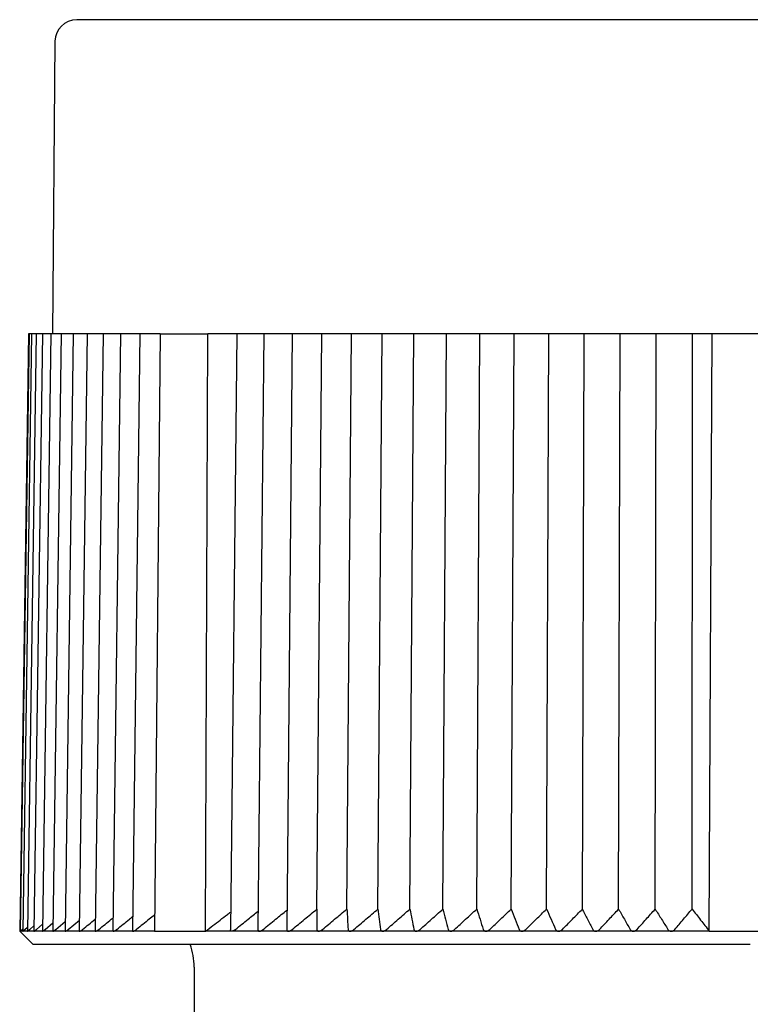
# Model space of a CAD drawing. Header units: millimetres. Extents: x 8 to 306, y 12 to 217.
# Tile 18 of 22: x 145 to 162, y 194 to 217. Entities that reach past the tile are written whole.
import ezdxf

# ---------------------------------------------------------------- set-up
doc = ezdxf.new("R2010")
doc.units = ezdxf.units.MM

msp = doc.modelspace()

# ---------------------------------------------------------------- linework, layer by layer
at = {"color": 7, "linetype": 'Continuous', "lineweight": 30}
for p, q in [((145.937, 216.482), (145.879, 209.777)), ((145.33, 209.777), (145.13, 196.078)), ((145.343, 209.777), (145.143, 196.077)), ((145.401, 209.777), (145.201, 196.078)), ((145.504, 209.777), (145.306, 196.079)), ((145.343, 209.777), (145.33, 209.777)), ((145.387, 209.777), (145.343, 209.777)), ((145.401, 209.777), (145.387, 209.777)), ((145.449, 209.777), (145.401, 209.777)), ((145.504, 209.777), (145.449, 209.777)), ((145.651, 209.777), (145.455, 196.079)), ((145.557, 209.777), (145.504, 209.777)), ((145.651, 209.777), (145.557, 209.777)), ((145.843, 209.777), (145.649, 196.081)), ((145.709, 209.777), (145.651, 209.777)), ((145.843, 209.777), (145.709, 209.777)), ((145.905, 209.777), (145.843, 209.777)), ((146.078, 209.777), (145.887, 196.082)), ((146.078, 209.777), (145.905, 209.777)), ((146.146, 209.777), (146.078, 209.777)), ((146.357, 209.777), (146.146, 209.777)), ((146.357, 209.777), (146.169, 196.084)), ((146.429, 209.777), (146.357, 209.777)), ((146.677, 209.777), (146.429, 209.777)), ((146.677, 209.777), (146.493, 196.086)), ((146.755, 209.777), (146.677, 209.777)), ((147.039, 209.777), (146.755, 209.777)), ((147.039, 209.777), (146.86, 196.088)), ((147.122, 209.777), (147.039, 209.777)), ((147.442, 209.777), (147.122, 209.777)), ((147.442, 209.777), (147.267, 196.09)), ((147.529, 209.777), (147.442, 209.777)), ((147.883, 209.777), (147.529, 209.777)), ((147.883, 209.777), (147.714, 196.093)), ((147.976, 209.777), (147.883, 209.777)), ((148.348, 209.777), (147.976, 209.777)), ((148.348, 209.777), (148.218, 196.077)), ((148.348, 209.777), (149.441, 209.777)), ((149.389, 196.077), (149.441, 209.777)), ((150.104, 209.777), (149.441, 209.777)), ((150.104, 209.777), (149.962, 196.107)), ((150.218, 209.777), (150.104, 209.777)), ((150.726, 209.777), (150.218, 209.777)), ((150.726, 209.777), (150.592, 196.111)), ((150.846, 209.777), (150.726, 209.777)), ((151.379, 209.777), (150.846, 209.777)), ((151.379, 209.777), (151.253, 196.115)), ((151.504, 209.777), (151.379, 209.777)), ((152.057, 209.777), (151.504, 209.777)), ((151.943, 196.584), (152.057, 209.777)), ((152.06, 209.777), (152.057, 209.777)), ((152.19, 209.777), (152.06, 209.777)), ((152.735, 209.777), (152.19, 209.777)), ((152.629, 196.584), (152.735, 209.777)), ((152.768, 209.777), (152.735, 209.777)), ((152.903, 209.777), (152.768, 209.777)), ((153.438, 209.777), (152.903, 209.777)), ((153.34, 196.584), (153.438, 209.777)), ((153.501, 209.777), (153.438, 209.777)), ((153.64, 209.777), (153.501, 209.777)), ((154.165, 209.777), (153.64, 209.777)), ((154.075, 196.584), (154.165, 209.777)), ((154.257, 209.777), (154.165, 209.777)), ((154.4, 209.777), (154.257, 209.777)), ((154.912, 209.777), (154.4, 209.777)), ((154.831, 196.584), (154.912, 209.777)), ((155.034, 209.777), (154.912, 209.777)), ((155.181, 209.777), (155.034, 209.777)), ((155.679, 209.777), (155.181, 209.777)), ((155.607, 196.584), (155.679, 209.777)), ((155.83, 209.777), (155.679, 209.777)), ((155.98, 209.777), (155.83, 209.777)), ((156.462, 209.777), (155.98, 209.777)), ((156.399, 196.584), (156.462, 209.777)), ((156.642, 209.777), (156.462, 209.777)), ((156.795, 209.777), (156.642, 209.777)), ((157.261, 209.777), (156.795, 209.777)), ((157.207, 196.584), (157.261, 209.777)), ((157.469, 209.777), (157.261, 209.777)), ((157.624, 209.777), (157.469, 209.777)), ((158.072, 209.777), (157.624, 209.777)), ((158.028, 196.584), (158.072, 209.777)), ((158.307, 209.777), (158.072, 209.777)), ((158.464, 209.777), (158.307, 209.777)), ((158.894, 209.777), (158.464, 209.777)), ((158.859, 196.584), (158.894, 209.777)), ((159.156, 209.777), (158.894, 209.777)), ((159.314, 209.777), (159.156, 209.777)), ((159.723, 209.777), (159.314, 209.777)), ((159.698, 196.584), (159.723, 209.777)), ((160.012, 209.777), (159.723, 209.777)), ((160.171, 209.777), (160.012, 209.777)), ((160.553, 209.777), (160.171, 209.777)), ((160.543, 196.584), (160.553, 209.777)), ((161.002, 209.777), (160.553, 209.777)), ((160.939, 196.077), (161.002, 209.777)), ((162.756, 209.777), (161.002, 209.777)), ((145.359, 196.118), (145.457, 196.207)), ((145.513, 196.118), (145.651, 196.24)), ((145.711, 196.118), (145.89, 196.272)), ((145.955, 196.118), (146.172, 196.302)), ((146.241, 196.118), (146.497, 196.331)), ((145.143, 196.092), (145.129, 196.077)), ((145.129, 196.077), (145.429, 195.777)), ((145.143, 196.077), (145.129, 196.077)), ((145.202, 196.077), (145.143, 196.077)), ((145.143, 196.077), (145.143, 196.077)), ((145.187, 196.118), (145.202, 196.133)), ((145.306, 196.077), (145.202, 196.077)), ((145.25, 196.118), (145.307, 196.171)), ((145.457, 196.077), (145.307, 196.077)), ((145.652, 196.077), (145.457, 196.077)), ((145.891, 196.077), (145.652, 196.077)), ((146.175, 196.077), (145.892, 196.077)), ((146.501, 196.077), (146.175, 196.077)), ((146.87, 196.077), (146.502, 196.077)), ((147.279, 196.077), (146.87, 196.077)), ((147.729, 196.077), (147.28, 196.077)), ((148.218, 196.077), (147.73, 196.077)), ((148.218, 196.077), (149.389, 196.077)), ((149.99, 196.077), (149.389, 196.077)), ((150.624, 196.077), (149.991, 196.077)), ((151.288, 196.077), (150.625, 196.077)), ((151.982, 196.077), (151.29, 196.077)), ((152.703, 196.077), (151.983, 196.077)), ((153.449, 196.077), (152.704, 196.077)), ((154.218, 196.077), (153.45, 196.077)), ((155.008, 196.077), (154.219, 196.077)), ((155.817, 196.077), (155.009, 196.077)), ((156.642, 196.077), (155.818, 196.077)), ((157.482, 196.077), (156.644, 196.077)), ((158.334, 196.077), (157.484, 196.077)), ((159.196, 196.077), (158.336, 196.077)), ((160.065, 196.077), (159.197, 196.077)), ((160.939, 196.077), (160.066, 196.077)), ((160.939, 196.077), (162.818, 196.077)), ((145.429, 195.777), (161.879, 195.777)), ((149.129, 195.254), (149.129, 186.247))]:
    msp.add_line(p, q, dxfattribs=at)
for centre, radius, start, end in [((146.437, 216.477), 0.5, 90, 179.5), ((147.629, 195.254), 1.5, 0, 20.3975)]:
    msp.add_arc(centre, radius, start, end, dxfattribs=at)
for points, knots in [([(161.879, 216.977), (161.812, 216.977), (161.68, 216.977), (161.481, 216.977), (161.283, 216.977), (161.084, 216.977), (160.888, 216.977), (160.692, 216.977), (160.498, 216.977), (160.304, 216.977), (160.111, 216.977), (159.917, 216.977), (159.724, 216.977), (159.531, 216.977), (159.38, 216.977), (159.271, 216.977), (159.203, 216.977), (159.136, 216.977), (159.067, 216.977), (158.973, 216.977), (158.856, 216.977), (158.693, 216.977), (158.509, 216.977), (158.304, 216.977), (158.099, 216.977), (157.895, 216.977), (157.692, 216.977), (157.49, 216.977), (157.294, 216.977), (157.104, 216.977), (156.921, 216.977), (156.738, 216.977), (156.556, 216.977), (156.375, 216.977), (156.233, 216.977), (156.131, 216.977), (156.067, 216.977), (156.004, 216.977), (155.94, 216.977), (155.877, 216.977), (155.814, 216.977), (155.751, 216.977), (155.643, 216.977), (155.491, 216.977), (155.303, 216.977), (155.123, 216.977), (154.951, 216.977), (154.78, 216.977), (154.609, 216.977), (154.438, 216.977), (154.267, 216.977), (154.097, 216.977), (153.928, 216.977), (153.76, 216.977), (153.594, 216.977), (153.449, 216.977), (153.324, 216.977), (153.22, 216.977), (153.117, 216.977), (153.014, 216.977), (152.912, 216.977), (152.811, 216.977), (152.71, 216.977), (152.591, 216.977), (152.453, 216.977), (152.299, 216.977), (152.146, 216.977), (151.994, 216.977), (151.842, 216.977), (151.691, 216.977), (151.541, 216.977), (151.393, 216.977), (151.247, 216.977), (151.102, 216.977), (150.96, 216.977), (150.819, 216.977), (150.68, 216.977), (150.543, 216.977), (150.408, 216.977), (150.276, 216.977), (150.147, 216.977), (150.02, 216.977), (149.896, 216.977), (149.772, 216.977), (149.65, 216.977), (149.529, 216.977), (149.41, 216.977), (149.293, 216.977), (149.178, 216.977), (149.065, 216.977), (148.968, 216.977), (148.887, 216.977), (148.822, 216.977), (148.756, 216.977), (148.692, 216.977), (148.629, 216.977), (148.567, 216.977), (148.505, 216.977), (148.433, 216.977), (148.35, 216.977), (148.259, 216.977), (148.17, 216.977), (148.082, 216.977), (147.995, 216.977), (147.911, 216.977), (147.828, 216.977), (147.748, 216.977), (147.67, 216.977), (147.595, 216.977), (147.536, 216.977), (147.494, 216.977), (147.468, 216.977), (147.441, 216.977), (147.415, 216.977), (147.39, 216.977), (147.364, 216.977), (147.339, 216.977), (147.306, 216.977), (147.264, 216.977), (147.215, 216.977), (147.162, 216.977), (147.105, 216.977), (147.047, 216.977), (146.991, 216.977), (146.937, 216.977), (146.886, 216.977), (146.838, 216.977), (146.793, 216.977), (146.759, 216.977), (146.736, 216.977), (146.722, 216.977), (146.708, 216.977), (146.695, 216.977), (146.678, 216.977), (146.659, 216.977), (146.633, 216.977), (146.606, 216.977), (146.578, 216.977), (146.552, 216.977), (146.529, 216.977), (146.509, 216.977), (146.491, 216.977), (146.475, 216.977), (146.461, 216.977), (146.451, 216.977), (146.443, 216.977), (146.438, 216.977), (146.438, 216.977), (146.437, 216.977)], [0, 0, 0, 0, 0.008203, 0.016397, 0.024584, 0.032765, 0.040942, 0.04897, 0.056996, 0.065022, 0.073048, 0.081077, 0.089109, 0.097146, 0.105189, 0.108022, 0.110856, 0.11369, 0.116528, 0.119537, 0.125443, 0.131345, 0.140046, 0.14874, 0.157428, 0.166112, 0.174793, 0.183473, 0.192154, 0.200113, 0.208075, 0.216041, 0.224013, 0.231992, 0.239979, 0.242813, 0.245646, 0.248477, 0.251307, 0.254137, 0.256965, 0.259792, 0.262618, 0.271495, 0.280366, 0.288281, 0.296194, 0.304105, 0.312016, 0.320089, 0.328164, 0.336243, 0.344327, 0.352417, 0.360514, 0.36862, 0.373788, 0.378952, 0.384112, 0.389269, 0.394422, 0.399573, 0.404721, 0.409868, 0.417952, 0.426032, 0.434111, 0.44219, 0.450434, 0.458681, 0.466932, 0.475188, 0.48345, 0.49172, 0.5, 0.508267, 0.516524, 0.524772, 0.533013, 0.541248, 0.549332, 0.557412, 0.565491, 0.57357, 0.581814, 0.590061, 0.598312, 0.606568, 0.61483, 0.6231, 0.63138, 0.63644, 0.641495, 0.646548, 0.651597, 0.656643, 0.661686, 0.666727, 0.671766, 0.679682, 0.687595, 0.695506, 0.703417, 0.71149, 0.719565, 0.727644, 0.735728, 0.743817, 0.751915, 0.760021, 0.763067, 0.766111, 0.769155, 0.772197, 0.775238, 0.778277, 0.781316, 0.784354, 0.790716, 0.797074, 0.80343, 0.81194, 0.820447, 0.828953, 0.83746, 0.84597, 0.854484, 0.863003, 0.871529, 0.874532, 0.877536, 0.880542, 0.883546, 0.886383, 0.891954, 0.89752, 0.905728, 0.913929, 0.922126, 0.930318, 0.938509, 0.946698, 0.954888, 0.963899, 0.972914, 0.981934, 0.990962, 1, 1, 1, 1]), ([(177.32, 216.977), (177.32, 216.977), (177.32, 216.977), (177.316, 216.977), (177.309, 216.977), (177.3, 216.977), (177.289, 216.977), (177.275, 216.977), (177.259, 216.977), (177.24, 216.977), (177.219, 216.977), (177.196, 216.977), (177.17, 216.977), (177.141, 216.977), (177.117, 216.977), (177.099, 216.977), (177.087, 216.977), (177.075, 216.977), (177.062, 216.977), (177.045, 216.977), (177.022, 216.977), (176.988, 216.977), (176.949, 216.977), (176.901, 216.977), (176.851, 216.977), (176.798, 216.977), (176.742, 216.977), (176.684, 216.977), (176.624, 216.977), (176.564, 216.977), (176.503, 216.977), (176.44, 216.977), (176.374, 216.977), (176.307, 216.977), (176.252, 216.977), (176.211, 216.977), (176.185, 216.977), (176.159, 216.977), (176.133, 216.977), (176.106, 216.977), (176.079, 216.977), (176.052, 216.977), (176.006, 216.977), (175.938, 216.977), (175.851, 216.977), (175.764, 216.977), (175.679, 216.977), (175.592, 216.977), (175.502, 216.977), (175.41, 216.977), (175.314, 216.977), (175.216, 216.977), (175.117, 216.977), (175.014, 216.977), (174.91, 216.977), (174.816, 216.977), (174.734, 216.977), (174.665, 216.977), (174.594, 216.977), (174.523, 216.977), (174.45, 216.977), (174.377, 216.977), (174.304, 216.977), (174.215, 216.977), (174.111, 216.977), (173.99, 216.977), (173.868, 216.977), (173.742, 216.977), (173.614, 216.977), (173.483, 216.977), (173.35, 216.977), (173.215, 216.977), (173.078, 216.977), (172.939, 216.977), (172.798, 216.977), (172.655, 216.977), (172.511, 216.977), (172.365, 216.977), (172.217, 216.977), (172.069, 216.977), (171.92, 216.977), (171.77, 216.977), (171.619, 216.977), (171.465, 216.977), (171.309, 216.977), (171.149, 216.977), (170.988, 216.977), (170.826, 216.977), (170.662, 216.977), (170.496, 216.977), (170.35, 216.977), (170.226, 216.977), (170.122, 216.977), (170.018, 216.977), (169.914, 216.977), (169.809, 216.977), (169.704, 216.977), (169.598, 216.977), (169.472, 216.977), (169.325, 216.977), (169.156, 216.977), (168.986, 216.977), (168.814, 216.977), (168.64, 216.977), (168.463, 216.977), (168.285, 216.977), (168.106, 216.977), (167.926, 216.977), (167.745, 216.977), (167.601, 216.977), (167.494, 216.977), (167.425, 216.977), (167.356, 216.977), (167.287, 216.977), (167.218, 216.977), (167.149, 216.977), (167.079, 216.977), (166.985, 216.977), (166.864, 216.977), (166.718, 216.977), (166.555, 216.977), (166.374, 216.977), (166.177, 216.977), (165.978, 216.977), (165.779, 216.977), (165.579, 216.977), (165.378, 216.977), (165.176, 216.977), (165.018, 216.977), (164.902, 216.977), (164.831, 216.977), (164.759, 216.977), (164.689, 216.977), (164.598, 216.977), (164.487, 216.977), (164.333, 216.977), (164.157, 216.977), (163.96, 216.977), (163.763, 216.977), (163.566, 216.977), (163.368, 216.977), (163.17, 216.977), (162.966, 216.977), (162.754, 216.977), (162.536, 216.977), (162.317, 216.977), (162.098, 216.977), (161.952, 216.977), (161.879, 216.977)], [0, 0, 0, 0, 0.0082041, 0.0163996, 0.0245876, 0.0327697, 0.0409471, 0.0489752, 0.0570015, 0.0650271, 0.0730534, 0.0810816, 0.0891131, 0.0971491, 0.1051909, 0.1080232, 0.1108565, 0.1136908, 0.1165283, 0.119537, 0.1254431, 0.1313445, 0.1400462, 0.1487402, 0.1574283, 0.1661121, 0.1747931, 0.1834731, 0.1921537, 0.2001127, 0.2080749, 0.2160413, 0.2240134, 0.2319923, 0.2399792, 0.2428131, 0.2456457, 0.2484771, 0.2513074, 0.2541366, 0.2569648, 0.2597919, 0.2626182, 0.2714953, 0.2803656, 0.2882811, 0.2961938, 0.3041049, 0.3120157, 0.3200888, 0.3281641, 0.336243, 0.3443267, 0.3524165, 0.3605138, 0.3686198, 0.3737878, 0.3789517, 0.3841119, 0.3892686, 0.3944222, 0.399573, 0.4047215, 0.4098678, 0.4179515, 0.4260322, 0.4341112, 0.4421899, 0.4504344, 0.4586812, 0.4669319, 0.4751877, 0.4834501, 0.4917204, 0.5, 0.5082668, 0.5165236, 0.5247718, 0.5330128, 0.5412479, 0.5493316, 0.5574123, 0.5654913, 0.5735699, 0.5818144, 0.5900613, 0.5983119, 0.6065678, 0.6148301, 0.6231004, 0.6313801, 0.6364397, 0.6414954, 0.6465476, 0.6515966, 0.6566426, 0.6616861, 0.6667273, 0.6717665, 0.679682, 0.6875947, 0.6955058, 0.7034166, 0.7114897, 0.719565, 0.7276439, 0.7357276, 0.7438174, 0.7519147, 0.7600207, 0.7630667, 0.7661114, 0.7691547, 0.7721968, 0.7752377, 0.7782775, 0.7813162, 0.784354, 0.7907159, 0.7970745, 0.8034304, 0.8119396, 0.8204467, 0.828953, 0.8374603, 0.8459699, 0.8544836, 0.8630026, 0.8715287, 0.8745319, 0.8775361, 0.8805416, 0.8835462, 0.886383, 0.8919521, 0.8975174, 0.9057243, 0.913925, 0.9221208, 0.9303132, 0.9385034, 0.9466928, 0.9548829, 0.9638943, 0.9729099, 0.9819315, 0.9909609, 1, 1, 1, 1]), ([(148.222, 196.45), (148.18, 196.417), (148.042, 196.307), (147.904, 196.196), (147.807, 196.118)], [0, 0, 0, 0, 0.297457, 1, 1, 1, 1]), ([(149.389, 196.077), (149.445, 196.12), (149.557, 196.206), (149.724, 196.334), (149.86, 196.437), (149.941, 196.498), (149.966, 196.517)], [0, 0, 0, 0, 0.292579, 0.582334, 0.86927, 1, 1, 1, 1]), ([(150.076, 196.118), (150.172, 196.196), (150.345, 196.337), (150.519, 196.476), (150.596, 196.538)], [0, 0, 0, 0, 0.555571, 1, 1, 1, 1]), ([(150.711, 196.118), (150.806, 196.196), (150.988, 196.345), (151.17, 196.492), (151.257, 196.563)], [0, 0, 0, 0, 0.524733, 1, 1, 1, 1]), ([(151.377, 196.118), (151.471, 196.196), (151.659, 196.352), (151.848, 196.507), (151.943, 196.584)], [0, 0, 0, 0, 0.499996, 1, 1, 1, 1]), ([(151.943, 196.584), (151.942, 196.507), (151.942, 196.352), (151.942, 196.196), (151.942, 196.118)], [0, 0, 0, 0, 0.499996, 1, 1, 1, 1]), ([(152.072, 196.118), (152.164, 196.196), (152.349, 196.352), (152.536, 196.507), (152.629, 196.584)], [0, 0, 0, 0, 0.4999962, 1, 1, 1, 1]), ([(152.629, 196.584), (152.634, 196.507), (152.644, 196.352), (152.654, 196.196), (152.659, 196.118)], [0, 0, 0, 0, 0.499996, 1, 1, 1, 1]), ([(152.793, 196.118), (152.884, 196.196), (153.066, 196.352), (153.249, 196.507), (153.34, 196.584)], [0, 0, 0, 0, 0.499996, 1, 1, 1, 1]), ([(153.34, 196.584), (153.35, 196.507), (153.37, 196.352), (153.391, 196.196), (153.401, 196.118)], [0, 0, 0, 0, 0.499996, 1, 1, 1, 1]), ([(153.54, 196.118), (153.629, 196.196), (153.807, 196.352), (153.985, 196.507), (154.075, 196.584)], [0, 0, 0, 0, 0.499996, 1, 1, 1, 1]), ([(154.075, 196.584), (154.09, 196.507), (154.121, 196.352), (154.151, 196.196), (154.166, 196.118)], [0, 0, 0, 0, 0.499996, 1, 1, 1, 1]), ([(154.309, 196.118), (154.396, 196.196), (154.569, 196.352), (154.744, 196.507), (154.831, 196.584)], [0, 0, 0, 0, 0.499996, 1, 1, 1, 1]), ([(154.831, 196.584), (154.851, 196.507), (154.892, 196.352), (154.932, 196.196), (154.952, 196.118)], [0, 0, 0, 0, 0.499996, 1, 1, 1, 1]), ([(155.099, 196.118), (155.183, 196.196), (155.352, 196.352), (155.522, 196.507), (155.607, 196.584)], [0, 0, 0, 0, 0.499996, 1, 1, 1, 1]), ([(155.607, 196.584), (155.632, 196.507), (155.682, 196.352), (155.732, 196.196), (155.758, 196.118)], [0, 0, 0, 0, 0.499996, 1, 1, 1, 1]), ([(155.907, 196.118), (155.989, 196.196), (156.153, 196.352), (156.317, 196.507), (156.399, 196.584)], [0, 0, 0, 0, 0.499996, 1, 1, 1, 1]), ([(156.399, 196.584), (156.43, 196.507), (156.49, 196.352), (156.55, 196.196), (156.58, 196.118)], [0, 0, 0, 0, 0.499996, 1, 1, 1, 1]), ([(156.732, 196.118), (156.811, 196.196), (156.969, 196.352), (157.128, 196.507), (157.207, 196.584)], [0, 0, 0, 0, 0.499996, 1, 1, 1, 1]), ([(157.207, 196.584), (157.242, 196.507), (157.312, 196.352), (157.381, 196.196), (157.416, 196.118)], [0, 0, 0, 0, 0.499996, 1, 1, 1, 1]), ([(157.571, 196.118), (157.647, 196.196), (157.799, 196.352), (157.952, 196.507), (158.028, 196.584)], [0, 0, 0, 0, 0.499996, 1, 1, 1, 1]), ([(158.028, 196.584), (158.067, 196.507), (158.147, 196.352), (158.226, 196.196), (158.265, 196.118)], [0, 0, 0, 0, 0.499996, 1, 1, 1, 1]), ([(158.422, 196.118), (158.495, 196.196), (158.64, 196.352), (158.786, 196.507), (158.859, 196.584)], [0, 0, 0, 0, 0.499996, 1, 1, 1, 1]), ([(158.859, 196.584), (158.903, 196.507), (158.992, 196.352), (159.08, 196.196), (159.124, 196.118)], [0, 0, 0, 0, 0.499996, 1, 1, 1, 1]), ([(159.282, 196.118), (159.352, 196.196), (159.49, 196.352), (159.629, 196.507), (159.698, 196.584)], [0, 0, 0, 0, 0.499996, 1, 1, 1, 1]), ([(159.698, 196.584), (159.747, 196.507), (159.845, 196.352), (159.942, 196.196), (159.99, 196.118)], [0, 0, 0, 0, 0.499996, 1, 1, 1, 1]), ([(160.15, 196.118), (160.215, 196.196), (160.346, 196.352), (160.478, 196.507), (160.543, 196.584)], [0, 0, 0, 0, 0.499996, 1, 1, 1, 1]), ([(160.543, 196.584), (160.576, 196.543), (160.642, 196.46), (160.74, 196.334), (160.84, 196.206), (160.906, 196.12), (160.939, 196.077)], [0, 0, 0, 0, 0.246332, 0.495108, 0.74633, 1, 1, 1, 1]), ([(146.571, 196.118), (146.666, 196.196), (146.763, 196.276), (146.861, 196.356), (146.863, 196.358)], [0, 0, 0, 0, 0.972844, 1, 1, 1, 1]), ([(146.942, 196.118), (147.038, 196.196), (147.147, 196.285), (147.257, 196.374), (147.271, 196.385)], [0, 0, 0, 0, 0.875546, 1, 1, 1, 1]), ([(147.355, 196.118), (147.451, 196.196), (147.572, 196.294), (147.694, 196.391), (147.718, 196.411)], [0, 0, 0, 0, 0.797907, 1, 1, 1, 1]), ([(145.143, 196.077), (145.143, 196.077), (145.144, 196.078), (145.147, 196.08), (145.152, 196.085), (145.157, 196.089), (145.162, 196.094), (145.169, 196.101), (145.177, 196.109), (145.184, 196.115), (145.187, 196.118)], [0, 0, 0, 0, 0.1253866, 0.2551995, 0.3804597, 0.5088282, 0.5977681, 0.6867278, 0.8694996, 1, 1, 1, 1]), ([(145.202, 196.078), (145.201, 196.078), (145.201, 196.077), (145.202, 196.077), (145.202, 196.077)], [0, 0, 0, 0, 0.094524, 1, 1, 1, 1]), ([(145.202, 196.077), (145.202, 196.077), (145.204, 196.078), (145.208, 196.08), (145.213, 196.085), (145.218, 196.089), (145.224, 196.094), (145.231, 196.101), (145.24, 196.109), (145.247, 196.115), (145.25, 196.118)], [0, 0, 0, 0, 0.125387, 0.255199, 0.38046, 0.508828, 0.597768, 0.686728, 0.8695, 1, 1, 1, 1]), ([(145.306, 196.079), (145.306, 196.078), (145.306, 196.077), (145.306, 196.077), (145.307, 196.077)], [0, 0, 0, 0, 0.42149, 1, 1, 1, 1]), ([(145.307, 196.077), (145.307, 196.077), (145.309, 196.078), (145.314, 196.08), (145.319, 196.085), (145.326, 196.089), (145.332, 196.094), (145.339, 196.101), (145.348, 196.109), (145.356, 196.115), (145.359, 196.118)], [0, 0, 0, 0, 0.1253866, 0.2551995, 0.3804597, 0.5088282, 0.5977681, 0.6867278, 0.8694996, 1, 1, 1, 1]), ([(145.455, 196.079), (145.455, 196.079), (145.455, 196.077), (145.456, 196.077), (145.457, 196.077)], [0, 0, 0, 0, 0.574975, 1, 1, 1, 1]), ([(145.457, 196.077), (145.458, 196.077), (145.46, 196.078), (145.465, 196.08), (145.471, 196.085), (145.478, 196.089), (145.484, 196.094), (145.492, 196.101), (145.502, 196.109), (145.51, 196.115), (145.513, 196.118)], [0, 0, 0, 0, 0.125387, 0.255199, 0.38046, 0.508828, 0.597768, 0.686728, 0.8695, 1, 1, 1, 1]), ([(145.649, 196.081), (145.649, 196.08), (145.649, 196.079), (145.65, 196.078), (145.651, 196.077), (145.652, 196.077)], [0, 0, 0, 0, 0.1689564, 0.6654262, 1, 1, 1, 1]), ([(145.652, 196.077), (145.653, 196.077), (145.656, 196.078), (145.661, 196.08), (145.668, 196.085), (145.675, 196.089), (145.682, 196.094), (145.691, 196.101), (145.7, 196.109), (145.708, 196.115), (145.711, 196.118)], [0, 0, 0, 0, 0.125386, 0.255199, 0.380459, 0.508828, 0.597768, 0.686727, 0.869499, 1, 1, 1, 1]), ([(145.887, 196.082), (145.887, 196.081), (145.887, 196.079), (145.889, 196.078), (145.891, 196.077), (145.891, 196.077)], [0, 0, 0, 0, 0.315494, 0.724421, 1, 1, 1, 1]), ([(145.891, 196.077), (145.893, 196.077), (145.896, 196.078), (145.902, 196.08), (145.91, 196.085), (145.917, 196.089), (145.924, 196.094), (145.933, 196.101), (145.943, 196.109), (145.951, 196.115), (145.955, 196.118)], [0, 0, 0, 0, 0.125386, 0.255199, 0.380459, 0.508828, 0.597768, 0.686727, 0.869499, 1, 1, 1, 1]), ([(146.169, 196.084), (146.169, 196.083), (146.169, 196.081), (146.17, 196.079), (146.172, 196.078), (146.174, 196.077), (146.175, 196.077)], [0, 0, 0, 0, 0.082338, 0.419751, 0.766395, 1, 1, 1, 1]), ([(146.175, 196.077), (146.177, 196.077), (146.18, 196.078), (146.187, 196.08), (146.195, 196.085), (146.203, 196.089), (146.21, 196.094), (146.219, 196.101), (146.23, 196.109), (146.238, 196.115), (146.241, 196.118)], [0, 0, 0, 0, 0.125386, 0.255199, 0.380459, 0.508828, 0.597768, 0.686727, 0.869499, 1, 1, 1, 1]), ([(146.493, 196.086), (146.493, 196.085), (146.493, 196.082), (146.495, 196.079), (146.498, 196.078), (146.5, 196.077), (146.501, 196.077)], [0, 0, 0, 0, 0.2055913, 0.4976853, 0.7977707, 1, 1, 1, 1]), ([(146.501, 196.077), (146.503, 196.077), (146.507, 196.078), (146.515, 196.08), (146.523, 196.085), (146.531, 196.089), (146.539, 196.094), (146.548, 196.101), (146.559, 196.109), (146.567, 196.115), (146.571, 196.118)], [0, 0, 0, 0, 0.125386, 0.255199, 0.380459, 0.508828, 0.597768, 0.686727, 0.869499, 1, 1, 1, 1]), ([(146.86, 196.088), (146.86, 196.086), (146.86, 196.083), (146.863, 196.079), (146.866, 196.078), (146.869, 196.077), (146.87, 196.077)], [0, 0, 0, 0, 0.2996115, 0.5571354, 0.821705, 1, 1, 1, 1]), ([(146.87, 196.077), (146.872, 196.077), (146.876, 196.078), (146.884, 196.08), (146.893, 196.085), (146.902, 196.089), (146.91, 196.094), (146.92, 196.101), (146.931, 196.109), (146.939, 196.115), (146.942, 196.118)], [0, 0, 0, 0, 0.125386, 0.255199, 0.380459, 0.508828, 0.597768, 0.686727, 0.869499, 1, 1, 1, 1]), ([(147.267, 196.09), (147.267, 196.09), (147.267, 196.086), (147.268, 196.083), (147.271, 196.079), (147.275, 196.078), (147.278, 196.077), (147.28, 196.077)], [0, 0, 0, 0, 0.0955184, 0.3764345, 0.6057116, 0.8412615, 1, 1, 1, 1]), ([(147.28, 196.077), (147.282, 196.077), (147.287, 196.078), (147.295, 196.08), (147.305, 196.085), (147.314, 196.089), (147.322, 196.094), (147.332, 196.101), (147.343, 196.109), (147.351, 196.115), (147.355, 196.118)], [0, 0, 0, 0, 0.1253865, 0.2551993, 0.3804594, 0.5088279, 0.5977678, 0.6867274, 0.8694991, 1, 1, 1, 1]), ([(147.714, 196.093), (147.714, 196.091), (147.714, 196.087), (147.716, 196.083), (147.72, 196.079), (147.724, 196.078), (147.728, 196.077), (147.729, 196.077)], [0, 0, 0, 0, 0.185501, 0.43847, 0.644937, 0.857054, 1, 1, 1, 1]), ([(147.729, 196.077), (147.732, 196.077), (147.737, 196.078), (147.746, 196.08), (147.756, 196.085), (147.765, 196.089), (147.774, 196.094), (147.784, 196.101), (147.795, 196.109), (147.804, 196.115), (147.807, 196.118)], [0, 0, 0, 0, 0.1253858, 0.2551978, 0.3804572, 0.5088249, 0.5977643, 0.6867234, 0.869494, 1, 1, 1, 1]), ([(149.99, 196.077), (149.987, 196.077), (149.981, 196.078), (149.974, 196.08), (149.969, 196.085), (149.965, 196.089), (149.963, 196.094), (149.962, 196.1), (149.962, 196.104), (149.962, 196.107)], [0, 0, 0, 0, 0.153347, 0.312107, 0.4653, 0.622293, 0.730654, 0.839864, 1, 1, 1, 1]), ([(150.076, 196.118), (150.071, 196.114), (150.063, 196.108), (150.051, 196.1), (150.041, 196.094), (150.03, 196.088), (150.018, 196.083), (150.006, 196.079), (149.998, 196.078), (149.992, 196.077), (149.99, 196.077)], [0, 0, 0, 0, 0.195025, 0.295038, 0.395027, 0.535745, 0.679934, 0.797618, 0.918522, 1, 1, 1, 1]), ([(150.592, 196.111), (150.592, 196.109), (150.592, 196.105), (150.593, 196.1), (150.594, 196.094), (150.598, 196.088), (150.603, 196.083), (150.61, 196.079), (150.617, 196.078), (150.622, 196.077), (150.624, 196.077)], [0, 0, 0, 0, 0.085737, 0.198887, 0.312893, 0.472715, 0.636481, 0.770142, 0.90746, 1, 1, 1, 1]), ([(150.624, 196.077), (150.628, 196.077), (150.634, 196.078), (150.646, 196.08), (150.657, 196.085), (150.668, 196.089), (150.677, 196.094), (150.688, 196.101), (150.699, 196.109), (150.708, 196.115), (150.711, 196.118)], [0, 0, 0, 0, 0.1253866, 0.2551995, 0.3804597, 0.5088282, 0.5977681, 0.6867278, 0.8694996, 1, 1, 1, 1]), ([(151.253, 196.115), (151.253, 196.112), (151.253, 196.107), (151.254, 196.1), (151.257, 196.094), (151.261, 196.088), (151.267, 196.083), (151.274, 196.079), (151.281, 196.078), (151.287, 196.077), (151.289, 196.077)], [0, 0, 0, 0, 0.147302, 0.252832, 0.359161, 0.508222, 0.660959, 0.78562, 0.913692, 1, 1, 1, 1]), ([(151.289, 196.077), (151.292, 196.077), (151.299, 196.078), (151.311, 196.08), (151.323, 196.085), (151.334, 196.089), (151.343, 196.094), (151.354, 196.101), (151.365, 196.109), (151.374, 196.115), (151.377, 196.118)], [0, 0, 0, 0, 0.125387, 0.255199, 0.38046, 0.508828, 0.597768, 0.686728, 0.8695, 1, 1, 1, 1]), ([(151.942, 196.118), (151.942, 196.114), (151.943, 196.108), (151.945, 196.1), (151.948, 196.094), (151.952, 196.088), (151.959, 196.083), (151.967, 196.079), (151.975, 196.078), (151.98, 196.077), (151.983, 196.077)], [0, 0, 0, 0, 0.195025, 0.294649, 0.395027, 0.535745, 0.679934, 0.797618, 0.918522, 1, 1, 1, 1]), ([(151.983, 196.077), (151.986, 196.077), (151.994, 196.078), (152.005, 196.08), (152.018, 196.085), (152.028, 196.089), (152.038, 196.094), (152.049, 196.101), (152.06, 196.109), (152.068, 196.115), (152.072, 196.118)], [0, 0, 0, 0, 0.125387, 0.255199, 0.38046, 0.508828, 0.597768, 0.686728, 0.8695, 1, 1, 1, 1]), ([(152.659, 196.118), (152.659, 196.114), (152.66, 196.108), (152.663, 196.1), (152.666, 196.094), (152.672, 196.088), (152.679, 196.083), (152.687, 196.079), (152.695, 196.078), (152.701, 196.077), (152.703, 196.077)], [0, 0, 0, 0, 0.1950252, 0.2950384, 0.3950271, 0.535745, 0.6799344, 0.7976184, 0.9185222, 1, 1, 1, 1]), ([(152.703, 196.077), (152.707, 196.077), (152.715, 196.078), (152.727, 196.08), (152.739, 196.085), (152.75, 196.089), (152.76, 196.094), (152.77, 196.101), (152.782, 196.109), (152.79, 196.115), (152.793, 196.118)], [0, 0, 0, 0, 0.125387, 0.255199, 0.38046, 0.508828, 0.597768, 0.686728, 0.8695, 1, 1, 1, 1]), ([(153.401, 196.118), (153.401, 196.114), (153.403, 196.108), (153.406, 196.1), (153.41, 196.094), (153.416, 196.088), (153.424, 196.083), (153.433, 196.079), (153.441, 196.078), (153.447, 196.077), (153.449, 196.077)], [0, 0, 0, 0, 0.195025, 0.295038, 0.395027, 0.535745, 0.679934, 0.797618, 0.918522, 1, 1, 1, 1]), ([(153.449, 196.077), (153.453, 196.077), (153.461, 196.078), (153.474, 196.08), (153.486, 196.085), (153.497, 196.089), (153.506, 196.094), (153.517, 196.101), (153.528, 196.109), (153.536, 196.115), (153.54, 196.118)], [0, 0, 0, 0, 0.1253866, 0.2551995, 0.3804597, 0.5088282, 0.5977681, 0.6867278, 0.8694996, 1, 1, 1, 1]), ([(154.166, 196.118), (154.167, 196.114), (154.169, 196.108), (154.173, 196.1), (154.177, 196.094), (154.183, 196.088), (154.192, 196.083), (154.201, 196.079), (154.21, 196.078), (154.216, 196.077), (154.219, 196.077)], [0, 0, 0, 0, 0.195025, 0.295038, 0.395027, 0.535745, 0.679934, 0.797618, 0.918522, 1, 1, 1, 1]), ([(154.219, 196.077), (154.222, 196.077), (154.231, 196.078), (154.243, 196.08), (154.256, 196.085), (154.267, 196.089), (154.276, 196.094), (154.287, 196.101), (154.298, 196.109), (154.305, 196.115), (154.309, 196.118)], [0, 0, 0, 0, 0.125387, 0.255199, 0.38046, 0.508828, 0.597768, 0.686728, 0.8695, 1, 1, 1, 1]), ([(154.952, 196.118), (154.954, 196.114), (154.956, 196.108), (154.96, 196.1), (154.965, 196.094), (154.972, 196.088), (154.981, 196.083), (154.991, 196.079), (155, 196.078), (155.006, 196.077), (155.009, 196.077)], [0, 0, 0, 0, 0.195025, 0.295038, 0.395027, 0.535745, 0.679934, 0.797618, 0.918522, 1, 1, 1, 1]), ([(155.009, 196.077), (155.013, 196.077), (155.021, 196.078), (155.034, 196.08), (155.046, 196.085), (155.057, 196.089), (155.067, 196.094), (155.077, 196.101), (155.088, 196.109), (155.096, 196.115), (155.099, 196.118)], [0, 0, 0, 0, 0.125387, 0.255199, 0.38046, 0.508828, 0.597768, 0.686728, 0.8695, 1, 1, 1, 1]), ([(155.758, 196.118), (155.759, 196.114), (155.762, 196.108), (155.767, 196.1), (155.772, 196.094), (155.779, 196.088), (155.789, 196.083), (155.799, 196.079), (155.808, 196.078), (155.815, 196.077), (155.818, 196.077)], [0, 0, 0, 0, 0.195025, 0.295038, 0.395027, 0.535745, 0.679934, 0.797618, 0.918522, 1, 1, 1, 1]), ([(155.818, 196.077), (155.822, 196.077), (155.83, 196.078), (155.843, 196.08), (155.856, 196.085), (155.866, 196.089), (155.876, 196.094), (155.886, 196.101), (155.897, 196.109), (155.904, 196.115), (155.907, 196.118)], [0, 0, 0, 0, 0.125387, 0.255199, 0.38046, 0.508828, 0.597768, 0.686728, 0.8695, 1, 1, 1, 1]), ([(156.58, 196.118), (156.581, 196.114), (156.584, 196.108), (156.59, 196.1), (156.596, 196.094), (156.603, 196.088), (156.613, 196.083), (156.624, 196.079), (156.634, 196.078), (156.64, 196.077), (156.643, 196.077)], [0, 0, 0, 0, 0.195025, 0.295038, 0.395027, 0.535745, 0.679934, 0.797618, 0.918522, 1, 1, 1, 1]), ([(156.643, 196.077), (156.647, 196.077), (156.656, 196.078), (156.669, 196.08), (156.681, 196.085), (156.692, 196.089), (156.701, 196.094), (156.712, 196.101), (156.722, 196.109), (156.729, 196.115), (156.732, 196.118)], [0, 0, 0, 0, 0.125387, 0.255199, 0.38046, 0.508828, 0.597768, 0.686728, 0.8695, 1, 1, 1, 1]), ([(157.416, 196.118), (157.418, 196.114), (157.422, 196.108), (157.428, 196.1), (157.434, 196.094), (157.442, 196.088), (157.452, 196.083), (157.463, 196.079), (157.474, 196.078), (157.48, 196.077), (157.483, 196.077)], [0, 0, 0, 0, 0.195025, 0.295038, 0.395027, 0.535745, 0.679934, 0.797618, 0.918522, 1, 1, 1, 1]), ([(157.483, 196.077), (157.487, 196.077), (157.496, 196.078), (157.509, 196.08), (157.522, 196.085), (157.532, 196.089), (157.541, 196.094), (157.551, 196.101), (157.562, 196.109), (157.568, 196.115), (157.571, 196.118)], [0, 0, 0, 0, 0.125387, 0.255199, 0.38046, 0.508828, 0.597768, 0.686728, 0.8695, 1, 1, 1, 1]), ([(158.265, 196.118), (158.267, 196.114), (158.271, 196.108), (158.278, 196.1), (158.284, 196.094), (158.293, 196.088), (158.304, 196.083), (158.315, 196.079), (158.325, 196.078), (158.332, 196.077), (158.335, 196.077)], [0, 0, 0, 0, 0.1950252, 0.2950384, 0.3950271, 0.535745, 0.6799344, 0.7976184, 0.9185222, 1, 1, 1, 1]), ([(158.335, 196.077), (158.339, 196.077), (158.348, 196.078), (158.361, 196.08), (158.374, 196.085), (158.384, 196.089), (158.393, 196.094), (158.403, 196.101), (158.413, 196.109), (158.419, 196.115), (158.422, 196.118)], [0, 0, 0, 0, 0.1253866, 0.2551995, 0.3804597, 0.5088282, 0.5977681, 0.6867278, 0.8694996, 1, 1, 1, 1]), ([(159.124, 196.118), (159.126, 196.114), (159.13, 196.108), (159.138, 196.1), (159.145, 196.094), (159.154, 196.088), (159.165, 196.083), (159.176, 196.079), (159.187, 196.078), (159.194, 196.077), (159.197, 196.077)], [0, 0, 0, 0, 0.195025, 0.295038, 0.395027, 0.535745, 0.679934, 0.797618, 0.918522, 1, 1, 1, 1]), ([(159.197, 196.077), (159.201, 196.077), (159.21, 196.078), (159.223, 196.08), (159.235, 196.085), (159.246, 196.089), (159.254, 196.094), (159.264, 196.101), (159.273, 196.109), (159.28, 196.115), (159.282, 196.118)], [0, 0, 0, 0, 0.125387, 0.255199, 0.38046, 0.508828, 0.597768, 0.686728, 0.8695, 1, 1, 1, 1]), ([(159.99, 196.118), (159.993, 196.114), (159.997, 196.108), (160.005, 196.1), (160.012, 196.094), (160.022, 196.088), (160.033, 196.083), (160.045, 196.079), (160.056, 196.078), (160.063, 196.077), (160.066, 196.077)], [0, 0, 0, 0, 0.195025, 0.295038, 0.395027, 0.535745, 0.679934, 0.797618, 0.918522, 1, 1, 1, 1]), ([(160.066, 196.077), (160.07, 196.077), (160.079, 196.078), (160.092, 196.08), (160.104, 196.085), (160.114, 196.089), (160.123, 196.094), (160.132, 196.101), (160.141, 196.109), (160.147, 196.115), (160.15, 196.118)], [0, 0, 0, 0, 0.125387, 0.255199, 0.38046, 0.508828, 0.597768, 0.686728, 0.8695, 1, 1, 1, 1])]:
    msp.add_open_spline(points, degree=3, knots=knots, dxfattribs=at)

doc.saveas('drawing.dxf')
